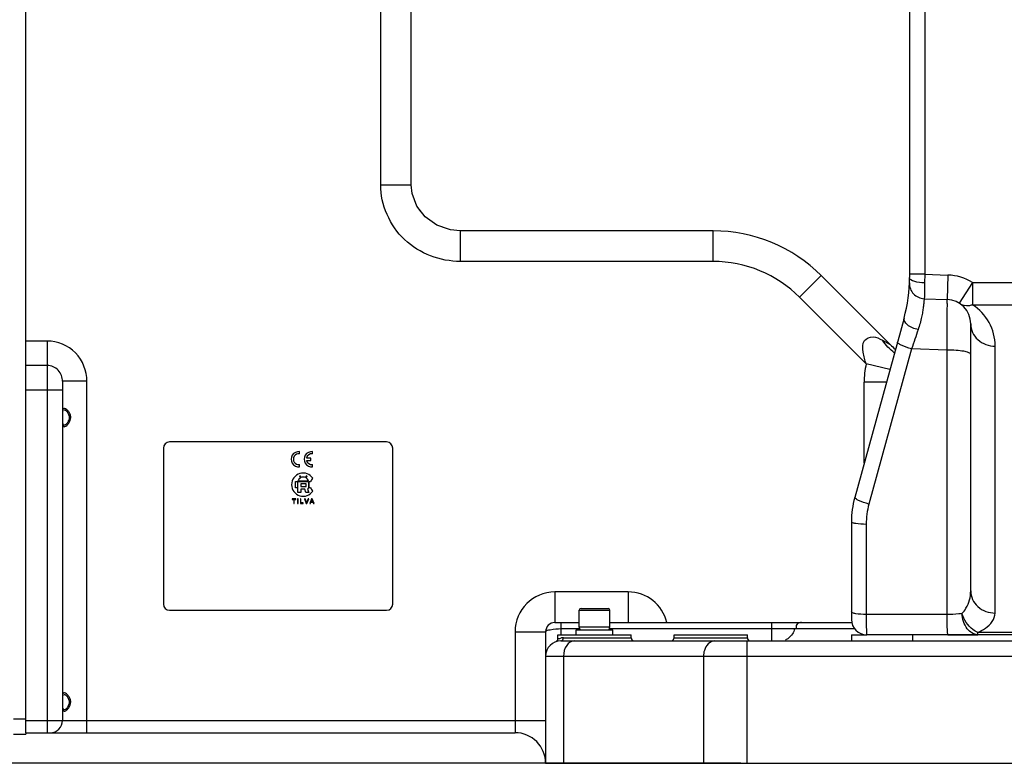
# Model space of a CAD drawing. Header units: millimetres. Extents: x 0 to 11890, y 0 to 8410.
# Tile 133 of 190: x 5358 to 5680, y 4871 to 5114. Entities that reach past the tile are written whole.
import ezdxf

# ---------------------------------------------------------------- set-up
doc = ezdxf.new("R2010")
doc.units = ezdxf.units.MM
doc.header["$LTSCALE"] = 653.95
doc.layers.get('0').update_dxf_attribs({"linetype": 'CONTINUOUS'})
for name, color, linetype in [('304103000050DXF_CONTINUOUS_LINE', 7, 'CONTINUOUS'), ('304103000066DXF_CONTINUOUS_LINE', 7, 'CONTINUOUS'), ('304105000299DXF_CONTINUOUS_LINE', 7, 'CONTINUOUS'), ('304106000102DXF_CONTINUOUS_LINE', 7, 'CONTINUOUS'), ('304112000094DXF_CONTINUOUS_LINE', 7, 'CONTINUOUS'), ('501023000001DXF_CONTINUOUS_LINE', 7, 'CONTINUOUS'), ('504021000002DXF_CONTINUOUS_LINE', 7, 'CONTINUOUS'), ('604006000006DXF_CONTINUOUS_LINE', 7, 'CONTINUOUS'), ('R180-1-YUNDONGFANWDXF_DIMENSION', 7, 'CONTINUOUS')]:
    doc.layers.add(name, color=color, linetype=linetype)
doc.styles.get("Standard").update_dxf_attribs({"font": 'txt', "width": 0.7})
doc.dimstyles.new('DIMSTYLE_1', dxfattribs={"dimtxt": 100, "dimasz": 60, "dimexe": 5, "dimexo": 0.2, "dimgap": 2.5, "dimtad": 1, "dimdsep": 46, "dimtxsty": 'Standard', "dimblk": '_FILLED', "dimblk1": '_FILLED', "dimblk2": '_FILLED', "dimcen": 0.09, "dimclrt": 5, "dimazin": 2, "dimtp": 0.01, "dimtm": 0.01, "dimtfac": 1, "dimtofl": 0, "dimtmove": 0, "dimatfit": 3, "dimldrblk": '_FILLED', "dimfxl": 0, "dimtolj": 1, "dimarcsym": 0})
doc.dimstyles.new('DIMSTYLE_2', dxfattribs={"dimtxt": 100, "dimasz": 60, "dimexe": 5, "dimexo": 0.2, "dimgap": 2.5, "dimtad": 1, "dimdec": 1, "dimdsep": 46, "dimtxsty": 'Standard', "dimblk": '_FILLED', "dimblk1": '_FILLED', "dimblk2": '_FILLED', "dimcen": 0.09, "dimclrt": 5, "dimazin": 2, "dimtp": 0.01, "dimtm": 0.01, "dimtfac": 1, "dimtdec": 1, "dimtofl": 0, "dimtmove": 0, "dimatfit": 3, "dimldrblk": '_FILLED', "dimfxl": 0, "dimtolj": 1, "dimarcsym": 0})

# ---------------------------------------------------------------- blocks, each defined once
blk = doc.blocks.new('_FILLED')
at = {"color": 0, "linetype": 'ByBlock'}
blk.add_solid([(0, 0), (-1, 0.1667), (-1, -0.1667)], dxfattribs=at)
blk = doc.blocks.new('*D1')
at = {"layer": 'R180-1-YUNDONGFANWDXF_DIMENSION', "color": 2, "linetype": 'Continuous'}
for p, q in [((6148.19, 5624.09), (4999.64, 5624.09)), ((5049.64, 5624.09), (5049.64, 5247.34)), ((5049.64, 4870.59), (5049.64, 5247.34)), ((5593.98, 4870.59), (4999.64, 4870.59))]:
    blk.add_line(p, q, dxfattribs=at)
at = {"layer": 'R180-1-YUNDONGFANWDXF_DIMENSION', "color": 2, "linetype": 'Continuous', "xscale": 60, "yscale": 60, "zscale": 60}
for p, rotation in [((5049.64, 5624.09), 90), ((5049.64, 4870.59), 270)]:
    blk.add_blockref('_FILLED', p, dxfattribs=dict(at, rotation=rotation))
blk = doc.blocks.new('*D3')
at = {"layer": 'R180-1-YUNDONGFANWDXF_DIMENSION', "color": 2, "linetype": 'Continuous'}
for p, q in [((7942.19, 7214.56), (4728.59, 7214.56)), ((4778.59, 7214.56), (4778.59, 6042.57)), ((4778.59, 4870.59), (4778.59, 6042.57)), ((5593.98, 4870.59), (4728.59, 4870.59))]:
    blk.add_line(p, q, dxfattribs=at)
at = {"layer": 'R180-1-YUNDONGFANWDXF_DIMENSION', "color": 2, "linetype": 'Continuous', "xscale": 60, "yscale": 60, "zscale": 60}
for p, rotation in [((4778.59, 7214.56), 90), ((4778.59, 4870.59), 270)]:
    blk.add_blockref('_FILLED', p, dxfattribs=dict(at, rotation=rotation))

msp = doc.modelspace()

# ---------------------------------------------------------------- linework, layer by layer
at = {"layer": '304103000050DXF_CONTINUOUS_LINE', "color": 7, "linetype": 'Continuous'}
for p, q in [((5360.193, 4880.591), (5360.193, 5168.063)), ((5486.244, 5059.591), (5486.244, 5144.591)), ((5489.478, 5050.824), (5488.042, 5052.69)), ((5493.054, 5047.515), (5490.785, 5049.132)), ((5497.758, 5045.346), (5494.557, 5046.446)), ((5584.982, 5044.591), (5502.289, 5044.591)), ((5642.87, 5007.413), (5620.337, 5029.946)), ((5372.193, 4995.419), (5372.193, 4884.591)), ((5533.193, 4916.591), (5541.193, 4916.591)), ((5551.193, 4916.591), (5630.351, 4916.591)), ((5530.193, 4913.591), (5530.193, 4870.591)), ((5534.193, 4911.248), (5534.193, 4912.591)), ((5534.193, 4912.591), (5558.193, 4912.591)), ((5535.193, 4910.591), (5630.888, 4910.591)), ((5558.193, 4911.591), (5558.193, 4912.591)), ((5572.193, 4911.591), (5572.193, 4912.591)), ((5572.193, 4912.591), (5596.193, 4912.591)), ((5596.193, 4911.591), (5596.193, 4912.591)), ((5360.193, 4880.591), (5520.193, 4880.591)), ((5530.193, 4870.591), (6230.193, 4870.591))]:
    msp.add_line(p, q, dxfattribs=at)
at = {"layer": '304103000050DXF_CONTINUOUS_LINE', "color": 9, "linetype": 'Continuous'}
for p, q in [((5476.244, 5059.591), (5476.244, 5122.591)), ((5476.244, 5059.591), (5486.244, 5059.591)), ((5502.304, 5034.591), (5502.304, 5044.591)), ((5584.982, 5034.591), (5584.982, 5044.591)), ((5584.982, 5034.591), (5502.304, 5034.591)), ((5613.266, 5022.875), (5620.337, 5029.946)), ((5635.048, 5001.084), (5613.266, 5022.875)), ((5367.193, 5008.559), (5360.193, 5008.559)), ((5367.193, 5008.559), (5367.193, 5000.575)), ((5640.327, 5008.826), (5642.87, 5007.413)), ((5642.764, 4999.245), (5635.05, 5001.092)), ((5367.193, 5000.575), (5360.193, 5000.575)), ((5367.193, 5000.575), (5367.193, 4992.591)), ((5380.193, 4995.419), (5372.193, 4995.419)), ((5380.193, 4880.591), (5380.193, 4995.419)), ((5634.339, 4968.649), (5634.339, 4995.091)), ((5641.62, 4995.091), (5634.339, 4995.091)), ((5360.193, 4992.591), (5372.193, 4992.591)), ((5367.193, 4992.591), (5367.193, 4880.591)), ((5533.193, 4926.591), (5533.193, 4916.591)), ((5557.193, 4926.591), (5533.193, 4926.591)), ((5557.193, 4926.591), (5557.193, 4916.591)), ((5535.193, 4916.591), (5535.193, 4912.591)), ((5535.193, 4914.591), (5541.193, 4914.591)), ((5550.916, 4914.591), (5631.209, 4914.591)), ((5604.013, 4916.591), (5604.013, 4910.591)), ((5520.193, 4913.591), (5520.193, 4880.591)), ((5520.193, 4913.591), (5530.193, 4913.591)), ((5536.039, 4911.591), (5558.193, 4911.591)), ((5572.193, 4911.591), (5596.193, 4911.591)), ((5595.977, 4910.591), (5595.977, 4870.591)), ((5530.193, 4905.591), (5780.369, 4905.591)), ((5536.051, 4905.591), (5536.051, 4870.591)), ((5581.835, 4905.591), (5581.835, 4870.591)), ((5360.193, 4884.591), (5530.193, 4884.591))]:
    msp.add_line(p, q, dxfattribs=at)
at = {"layer": '304103000050DXF_CONTINUOUS_LINE', "color": 7, "linetype": 'Continuous'}
for points in [[(5486.527, 5056.786), (5486.525, 5056.793), (5486.244, 5059.591)], [(5502.288, 5044.591), (5499.071, 5044.896), (5494.564, 5046.442), (5490.792, 5049.123), (5488.047, 5052.678), (5486.528, 5056.776), (5486.244, 5059.591)]]:
    msp.add_lwpolyline(points, dxfattribs=at)
for centre, radius, start, end in [((5584.982, 4994.591), 50, 45, 90), ((5660.548, 5025.091), 25, 225.00024, 230.16942), ((5371.048, 4983.823), 3.367, 336.7634, 339.24439), ((5533.193, 4913.591), 3, 90.00003, 180), ((5535.193, 4905.591), 5, 90, 180), ((5533.193, 4911.248), 1, 289.46927, 359.99476), ((5559.193, 4911.591), 1, 180, 240), ((5571.193, 4911.591), 1, 299.99962, 360), ((5597.193, 4911.591), 1, 180, 240.00038), ((5371.048, 4890.823), 3.367, 336.7634, 339.24439), ((5368.193, 4884.591), 4, 270, 360), ((5520.193, 4870.591), 10, 0, 90)]:
    msp.add_arc(centre, radius, start, end, dxfattribs=at)
at = {"layer": '304103000050DXF_CONTINUOUS_LINE', "color": 9, "linetype": 'Continuous'}
for centre, radius, start, end in [((5584.982, 4994.591), 40, 45, 90), ((5660.162, 4995.074), 25.823, 166.54071, 179.9624), ((5533.193, 4913.591), 13, 90, 180), ((5557.193, 4913.591), 13, 13.3933, 90), ((5536.041, 4906.46), 5.131, 95.08059, 99.84108), ((5536.038, 4906.482), 5.109, 89.9898, 95.06713)]:
    msp.add_arc(centre, radius, start, end, dxfattribs=at)
for points, knots in [([(5502.304, 5034.591), (5495.775, 5034.591), (5482.158, 5039.566), (5476.242, 5053.089), (5476.244, 5059.591)], [0, 0, 0, 0, 0.501036, 1, 1, 1, 1]), ([(5380.193, 4995.419), (5380.193, 4998.757), (5377.497, 5005.737), (5370.529, 5008.559), (5367.193, 5008.559)], [0, 0, 0, 0, 0.5001042, 1, 1, 1, 1]), ([(5635.053, 5001.079), (5634.597, 5002.334), (5633.94, 5004.718), (5633.665, 5008.91), (5637.444, 5010.453), (5639.374, 5009.354), (5640.327, 5008.826)], [0, 0, 0, 0, 0.2844217, 0.5528612, 0.7679753, 1, 1, 1, 1]), ([(5372.193, 4995.419), (5372.193, 4996.709), (5371.229, 4999.446), (5368.501, 5000.575), (5367.193, 5000.575)], [0, 0, 0, 0, 0.4964961, 1, 1, 1, 1]), ([(5530.193, 4913.591), (5530.193, 4914.125), (5532.741, 4914.32), (5534.007, 4914.591), (5535.193, 4914.591)], [0, 0, 0, 0, 0.3107434, 1, 1, 1, 1]), ([(5613.865, 4916.591), (5613.416, 4916.591), (5612.334, 4916.474), (5612.031, 4915.286), (5612.154, 4914.804)], [0, 0, 0, 0, 0.4743267, 1, 1, 1, 1]), ([(5534.193, 4911.248), (5534.191, 4911.335), (5534.71, 4911.311), (5534.919, 4911.473), (5535.164, 4911.515)], [0, 0, 0, 0, 0.258909, 1, 1, 1, 1]), ([(5535.193, 4910.591), (5535.412, 4910.591), (5535.838, 4910.898), (5536.039, 4911.347), (5536.039, 4911.591)], [0, 0, 0, 0, 0.4739207, 1, 1, 1, 1]), ([(5585.37, 4910.591), (5583.872, 4910.591), (5582.037, 4908.317), (5581.835, 4906.235), (5581.835, 4905.591)], [0, 0, 0, 0, 0.699321, 1, 1, 1, 1]), ([(5609.634, 4911.467), (5609.475, 4911.344), (5609.144, 4911.122), (5608.786, 4910.946), (5608.604, 4910.873)], [0, 0, 0, 0, 0.506012, 1, 1, 1, 1])]:
    msp.add_open_spline(points, degree=3, knots=knots, dxfattribs=at)
for points in [[(5644.227, 5004.679), (5642.764, 5005.888), (5641.45, 5007.296), (5640.327, 5008.826)], [(5611.634, 4914.591), (5611.301, 4913.4), (5610.612, 4912.223), (5609.634, 4911.467)], [(5539.586, 4910.591), (5538.62, 4910.591), (5537.644, 4909.915), (5537.086, 4909.126)], [(5537.086, 4909.126), (5536.377, 4908.124), (5536.051, 4906.819), (5536.051, 4905.591)]]:
    msp.add_open_spline(points, degree=3, dxfattribs=at)
at = {"layer": '304103000050DXF_CONTINUOUS_LINE', "color": 2, "linetype": 'Continuous'}
for points, knots in [([(5374.901, 4983.591), (5374.901, 4983.944), (5374.751, 4984.654), (5374.204, 4985.579), (5373.508, 4986.302), (5372.857, 4986.66), (5372.425, 4986.526), (5372.228, 4985.886), (5372.196, 4985.017), (5372.193, 4984.424), (5372.193, 4984.225)], [0, 0, 0, 0, 0.1335597, 0.2671194, 0.4006792, 0.5342389, 0.6677986, 0.8013583, 0.934918, 1, 1, 1, 1]), ([(5372.193, 4982.921), (5372.193, 4982.721), (5372.197, 4982.114), (5372.233, 4981.228), (5372.457, 4980.606), (5372.946, 4980.544), (5373.608, 4980.968), (5374.271, 4981.697), (5374.769, 4982.589), (5374.901, 4983.259), (5374.901, 4983.591)], [0, 0, 0, 0, 0.0636595, 0.1974224, 0.3311854, 0.4649483, 0.5987112, 0.7324741, 0.8662371, 1, 1, 1, 1]), ([(5374.901, 4890.591), (5374.901, 4890.944), (5374.751, 4891.654), (5374.204, 4892.579), (5373.508, 4893.302), (5372.857, 4893.66), (5372.425, 4893.526), (5372.228, 4892.886), (5372.196, 4892.017), (5372.193, 4891.424), (5372.193, 4891.225)], [0, 0, 0, 0, 0.1335597, 0.2671194, 0.4006792, 0.5342389, 0.6677986, 0.8013583, 0.934918, 1, 1, 1, 1]), ([(5372.193, 4889.921), (5372.193, 4889.721), (5372.197, 4889.114), (5372.233, 4888.228), (5372.457, 4887.606), (5372.946, 4887.544), (5373.608, 4887.968), (5374.271, 4888.697), (5374.769, 4889.589), (5374.901, 4890.259), (5374.901, 4890.591)], [0, 0, 0, 0, 0.0636595, 0.1974224, 0.3311854, 0.4649483, 0.5987112, 0.7324741, 0.8662371, 1, 1, 1, 1])]:
    msp.add_open_spline(points, degree=3, knots=knots, dxfattribs=at)
at = {"layer": '304103000050DXF_CONTINUOUS_LINE', "color": 7, "linetype": 'Continuous'}
for points, knots in [([(5372.785, 4986.098), (5372.846, 4986.097), (5372.982, 4986.063), (5373.102, 4985.995), (5373.165, 4985.952)], [0, 0, 0, 0, 0.443619, 1, 1, 1, 1]), ([(5372.777, 4981.064), (5372.678, 4981.077), (5372.464, 4981.253), (5372.4, 4981.493), (5372.364, 4981.634)], [0, 0, 0, 0, 0.4057359, 1, 1, 1, 1]), ([(5374.383, 4983.591), (5374.383, 4983.425), (5374.348, 4983.097), (5374.254, 4982.782), (5374.197, 4982.63)], [0, 0, 0, 0, 0.5048364, 1, 1, 1, 1]), ([(5374.351, 4983.984), (5374.362, 4983.92), (5374.378, 4983.789), (5374.383, 4983.657), (5374.383, 4983.591)], [0, 0, 0, 0, 0.4980933, 1, 1, 1, 1]), ([(5372.99, 4981.096), (5372.954, 4981.082), (5372.884, 4981.062), (5372.811, 4981.06), (5372.777, 4981.064)], [0, 0, 0, 0, 0.5256509, 1, 1, 1, 1]), ([(5373.144, 4981.175), (5373.119, 4981.159), (5373.069, 4981.13), (5373.016, 4981.106), (5372.99, 4981.096)], [0, 0, 0, 0, 0.5200714, 1, 1, 1, 1]), ([(5372.785, 4893.098), (5372.846, 4893.097), (5372.982, 4893.063), (5373.102, 4892.995), (5373.165, 4892.952)], [0, 0, 0, 0, 0.443619, 1, 1, 1, 1]), ([(5372.777, 4888.064), (5372.678, 4888.077), (5372.464, 4888.253), (5372.4, 4888.493), (5372.364, 4888.634)], [0, 0, 0, 0, 0.4057359, 1, 1, 1, 1]), ([(5372.99, 4888.096), (5372.954, 4888.082), (5372.884, 4888.062), (5372.811, 4888.06), (5372.777, 4888.064)], [0, 0, 0, 0, 0.5256509, 1, 1, 1, 1]), ([(5373.144, 4888.175), (5373.119, 4888.159), (5373.069, 4888.13), (5373.016, 4888.106), (5372.99, 4888.096)], [0, 0, 0, 0, 0.5200714, 1, 1, 1, 1]), ([(5374.383, 4890.591), (5374.383, 4890.425), (5374.348, 4890.097), (5374.254, 4889.782), (5374.197, 4889.63)], [0, 0, 0, 0, 0.5048364, 1, 1, 1, 1]), ([(5374.351, 4890.984), (5374.362, 4890.92), (5374.378, 4890.789), (5374.383, 4890.657), (5374.383, 4890.591)], [0, 0, 0, 0, 0.4980933, 1, 1, 1, 1])]:
    msp.add_open_spline(points, degree=3, knots=knots, dxfattribs=at)
for points in [[(5373.165, 4985.952), (5373.799, 4985.522), (5374.229, 4984.74), (5374.351, 4983.984)], [(5374.142, 4982.495), (5373.924, 4981.988), (5373.61, 4981.471), (5373.144, 4981.175)], [(5373.165, 4892.952), (5373.799, 4892.522), (5374.229, 4891.74), (5374.351, 4890.984)], [(5374.142, 4889.495), (5373.924, 4888.988), (5373.61, 4888.471), (5373.144, 4888.175)]]:
    msp.add_open_spline(points, degree=3, dxfattribs=at)
at = {"layer": '304103000066DXF_CONTINUOUS_LINE', "color": 9, "linetype": 'Continuous'}
for p, q in [((5654.193, 5142.591), (5654.193, 5030.421)), ((5654.193, 5030.421), (5649.193, 5030.421)), ((5654.193, 5030.421), (5654.13, 5027.565)), ((5654.193, 5030.421), (5661.751, 5030.157)), ((5661.751, 5030.157), (5661.472, 5022.162)), ((5669.763, 5027.678), (5665.478, 5020.923)), ((5669.763, 5027.678), (5669.763, 5020.433)), ((5669.763, 5027.678), (5690.623, 5027.678)), ((5669.762, 5020.433), (5690.623, 5020.433)), ((5649.888, 5006.049), (5635.915, 4955.305)), ((5661.472, 5005.645), (5649.888, 5006.049)), ((5661.472, 4919.202), (5661.472, 5005.645)), ((5677.193, 4919.685), (5677.193, 5006.922)), ((5635.018, 4948.668), (5635.018, 4919.202)), ((5661.472, 4919.202), (5635.018, 4919.202)), ((5671.509, 4912.591), (5671.509, 4913.346)), ((5688.876, 4913.346), (5671.509, 4913.346))]:
    msp.add_line(p, q, dxfattribs=at)
at = {"layer": '304103000066DXF_CONTINUOUS_LINE', "color": 7, "linetype": 'Continuous'}
for p, q in [((5649.193, 5137.591), (5649.193, 5029.349)), ((5653.984, 5022.423), (5661.472, 5022.162)), ((5647.399, 5016.075), (5631.269, 4957.5)), ((5669.193, 4926.929), (5669.193, 5014.167)), ((5630.193, 4949.536), (5630.193, 4917.591)), ((5725.193, 4912.591), (5635.193, 4912.591))]:
    msp.add_line(p, q, dxfattribs=at)
at = {"layer": '304103000066DXF_CONTINUOUS_LINE', "color": 9, "linetype": 'Continuous'}
for centre, radius, start, end in [((5661.193, 5014.167), 16, 57.61412, 88), ((5661.194, 5006.922), 15.999, 359.99927, 57.61666), ((8003.369, 4212.206), 2483.759, 161.2082, 161.36045), ((5660.131, 4948.653), 25.112, 164.63908, 179.96537)]:
    msp.add_arc(centre, radius, start, end, dxfattribs=at)
at = {"layer": '304103000066DXF_CONTINUOUS_LINE', "color": 7, "linetype": 'Continuous'}
for centre, radius, start, end in [((5599.193, 5029.349), 50, 344.60447, 0.00039), ((5654.159, 5027.42), 5, 177.98987, 267.99965), ((5599.193, 5029.349), 50, 353.98628, 354.26503), ((5599.193, 5029.349), 50, 350.68974, 350.76966), ((5661.193, 5014.167), 8, 0, 88), ((5660.193, 4949.536), 30, 164.60445, 180), ((5635.193, 4917.591), 5, 180, 270)]:
    msp.add_arc(centre, radius, start, end, dxfattribs=at)
at = {"layer": '304103000066DXF_CONTINUOUS_LINE', "color": 9, "linetype": 'Continuous'}
for points, knots in [([(5654.13, 5027.565), (5652.952, 5027.57), (5651.343, 5027.667), (5649.193, 5028.712), (5649.193, 5029.349)], [0, 0, 0, 0, 0.6490473, 1, 1, 1, 1]), ([(5654.13, 5027.565), (5654.115, 5026.868), (5654.049, 5025.156), (5654.09, 5023.436), (5653.984, 5022.423)], [0, 0, 0, 0, 0.4063047, 1, 1, 1, 1]), ([(5653.984, 5022.423), (5653.925, 5022.425), (5654.01, 5022.046), (5653.866, 5021.66), (5653.848, 5020.72), (5653.692, 5019.57), (5653.485, 5018.077), (5653.006, 5015.605), (5652.465, 5013.65), (5652.006, 5012.3)], [0, 0, 0, 0, 0.0172286, 0.0683481, 0.1525225, 0.2683139, 0.413755, 0.5863654, 1, 1, 1, 1]), ([(5661.472, 5005.645), (5661.498, 5007.819), (5661.532, 5010.947), (5661.549, 5014.885), (5661.57, 5017.343), (5661.525, 5019.269), (5661.608, 5020.849), (5661.413, 5021.524), (5661.574, 5022.158), (5661.472, 5022.162)], [0, 0, 0, 0, 0.394803, 0.567524, 0.7166423, 0.8376084, 0.926765, 0.9814161, 1, 1, 1, 1]), ([(5665.478, 5020.923), (5666.38, 5020.35), (5667.953, 5020.039), (5669.385, 5020.326), (5669.763, 5020.433)], [0, 0, 0, 0, 0.7314596, 1, 1, 1, 1]), ([(5652.006, 5012.3), (5650.749, 5012.588), (5648.83, 5013.229), (5647.185, 5015.298), (5647.399, 5016.075)], [0, 0, 0, 0, 0.6154832, 1, 1, 1, 1]), ([(5669.193, 5014.167), (5669.193, 5012.289), (5671.095, 5008.293), (5675.179, 5006.922), (5677.193, 5006.922)], [0, 0, 0, 0, 0.4825134, 1, 1, 1, 1]), ([(5649.888, 5006.049), (5648.736, 5006.364), (5647.152, 5006.907), (5645.737, 5007.616), (5645.197, 5008.079), (5645.242, 5008.245)], [0, 0, 0, 0, 0.6844949, 0.9016244, 1, 1, 1, 1]), ([(5669.193, 5004.257), (5669.193, 5004.517), (5668.223, 5004.983), (5666.747, 5005.282), (5664.275, 5005.58), (5662.464, 5005.639), (5661.472, 5005.645)], [0, 0, 0, 0, 0.0976694, 0.3128697, 0.6277585, 1, 1, 1, 1]), ([(5635.915, 4955.305), (5634.763, 4955.62), (5633.179, 4956.163), (5631.764, 4956.872), (5631.224, 4957.335), (5631.269, 4957.5)], [0, 0, 0, 0, 0.6844949, 0.9016244, 1, 1, 1, 1]), ([(5635.018, 4948.668), (5633.874, 4948.675), (5632.281, 4948.782), (5630.798, 4949.082), (5630.193, 4949.373), (5630.193, 4949.536)], [0, 0, 0, 0, 0.6869553, 0.902276, 1, 1, 1, 1]), ([(5666.351, 4919.529), (5666.853, 4920.042), (5668.494, 4922.19), (5669.193, 4924.965), (5669.193, 4926.929)], [0, 0, 0, 0, 0.2676575, 1, 1, 1, 1]), ([(5669.193, 4926.929), (5669.193, 4925.052), (5671.095, 4921.056), (5675.179, 4919.685), (5677.193, 4919.685)], [0, 0, 0, 0, 0.4825134, 1, 1, 1, 1]), ([(5635.018, 4919.202), (5633.874, 4919.209), (5632.281, 4919.316), (5630.798, 4919.616), (5630.193, 4919.907), (5630.193, 4920.07)], [0, 0, 0, 0, 0.6869553, 0.9022761, 1, 1, 1, 1]), ([(5635.018, 4919.202), (5635.022, 4918.332), (5635.037, 4916.758), (5635.057, 4914.893), (5635.108, 4913.747), (5635.107, 4913.116), (5635.181, 4912.844), (5635.151, 4912.591), (5635.193, 4912.591)], [0, 0, 0, 0, 0.3945801, 0.7162456, 0.8371708, 0.9263223, 0.9810485, 1, 1, 1, 1]), ([(5666.351, 4919.529), (5665.995, 4919.477), (5664.376, 4919.281), (5662.743, 4919.21), (5661.472, 4919.202)], [0, 0, 0, 0, 0.2207892, 1, 1, 1, 1]), ([(5661.751, 4912.591), (5661.707, 4912.591), (5661.7, 4912.836), (5661.634, 4913.119), (5661.607, 4913.745), (5661.542, 4914.894), (5661.499, 4916.757), (5661.477, 4918.332), (5661.472, 4919.202)], [0, 0, 0, 0, 0.0198009, 0.0747263, 0.1639025, 0.2847718, 0.6059956, 1, 1, 1, 1]), ([(5671.509, 4913.346), (5670.944, 4913.578), (5668.59, 4915.018), (5667.023, 4917.52), (5666.351, 4919.529)], [0, 0, 0, 0, 0.2238836, 1, 1, 1, 1]), ([(5671.509, 4912.591), (5670.19, 4912.591), (5667.269, 4914.672), (5666.528, 4917.787), (5666.351, 4919.529)], [0, 0, 0, 0, 0.4297485, 1, 1, 1, 1]), ([(5671.509, 4913.346), (5672.38, 4913.726), (5674.922, 4915.021), (5677.193, 4917.718), (5677.193, 4919.685)], [0, 0, 0, 0, 0.3256946, 1, 1, 1, 1])]:
    msp.add_open_spline(points, degree=3, knots=knots, dxfattribs=at)
at = {"layer": '304105000299DXF_CONTINUOUS_LINE', "color": 7, "linetype": 'Continuous'}
for p, q in [((5360.193, 5008.559), (5360.193, 5174.091)), ((5356.193, 4885.091), (5360.193, 4885.091)), ((5356.193, 4880.091), (5360.193, 4880.091)), ((5360.193, 4880.591), (5360.193, 4880.091))]:
    msp.add_line(p, q, dxfattribs=at)
at = {"layer": '304106000102DXF_CONTINUOUS_LINE', "color": 7, "linetype": 'Continuous'}
for p, q in [((5630.193, 4912.591), (5630.193, 4910.591)), ((5630.193, 4912.591), (5635.193, 4912.591)), ((5630.888, 4910.591), (5729.95, 4910.591)), ((5661.751, 4912.591), (5671.509, 4912.591))]:
    msp.add_line(p, q, dxfattribs=at)
at = {"layer": '304106000102DXF_CONTINUOUS_LINE', "color": 9, "linetype": 'Continuous'}
msp.add_line((5650.193, 4912.591), (5650.193, 4910.591), dxfattribs=at)
at = {"layer": '304112000094DXF_CONTINUOUS_LINE', "color": 7, "linetype": 'Continuous'}
for p, q in [((5478.193, 4975.591), (5407.193, 4975.591)), ((5405.193, 4973.591), (5405.193, 4922.591)), ((5449.693, 4971.698), (5449.693, 4972.453)), ((5453.943, 4971.698), (5453.943, 4972.453)), ((5480.193, 4922.591), (5480.193, 4973.591)), ((5453.443, 4970.341), (5451.983, 4970.341)), ((5451.983, 4969.591), (5453.443, 4969.591)), ((5453.443, 4969.591), (5453.443, 4970.341)), ((5449.693, 4967.478), (5449.693, 4968.234)), ((5453.943, 4967.478), (5453.943, 4968.234)), ((5448.423, 4960.591), (5448.423, 4962.691)), ((5448.423, 4962.691), (5449.043, 4962.691)), ((5449.043, 4962.691), (5449.043, 4960.591)), ((5452.693, 4962.841), (5449.193, 4962.841)), ((5449.193, 4959.091), (5449.193, 4962.691)), ((5449.193, 4962.691), (5452.693, 4962.691)), ((5450.029, 4963.849), (5449.766, 4964.376)), ((5449.945, 4964.465), (5450.208, 4963.939)), ((5451.678, 4963.939), (5451.94, 4964.465)), ((5452.119, 4964.376), (5451.857, 4963.849)), ((5452.693, 4962.691), (5452.693, 4960.591)), ((5452.843, 4960.591), (5452.843, 4962.691)), ((5452.843, 4962.691), (5453.343, 4962.691)), ((5449.043, 4960.591), (5448.423, 4960.591)), ((5450.093, 4959.091), (5449.193, 4959.091)), ((5450.093, 4960.191), (5450.093, 4959.091)), ((5451.393, 4960.191), (5450.093, 4960.191)), ((5450.113, 4961.961), (5450.113, 4961.061)), ((5451.843, 4961.961), (5450.113, 4961.961)), ((5450.113, 4961.061), (5451.843, 4961.061)), ((5451.815, 4959.091), (5451.393, 4960.191)), ((5452.715, 4959.091), (5451.815, 4959.091)), ((5451.843, 4961.061), (5451.843, 4961.961)), ((5452.693, 4960.591), (5452.293, 4960.191)), ((5452.293, 4960.191), (5452.715, 4959.091)), ((5453.343, 4960.591), (5452.843, 4960.591)), ((5447.333, 4956.971), (5447.333, 4956.798)), ((5448.49, 4956.971), (5447.333, 4956.971)), ((5447.333, 4956.798), (5447.814, 4956.798)), ((5447.814, 4956.798), (5447.814, 4955.511)), ((5448.007, 4955.511), (5448.007, 4956.798)), ((5448.007, 4956.798), (5448.49, 4956.798)), ((5448.49, 4956.798), (5448.49, 4956.971)), ((5449.095, 4956.971), (5449.095, 4955.511)), ((5449.289, 4956.971), (5449.095, 4956.971)), ((5449.289, 4955.511), (5449.289, 4956.971)), ((5449.995, 4956.971), (5449.995, 4955.511)), ((5450.188, 4956.971), (5449.995, 4956.971)), ((5450.188, 4955.683), (5450.188, 4956.971)), ((5450.908, 4955.683), (5450.188, 4955.683)), ((5450.908, 4955.511), (5450.908, 4955.683)), ((5451.363, 4956.971), (5451.929, 4955.511)), ((5451.572, 4956.971), (5451.363, 4956.971)), ((5451.952, 4955.91), (5451.572, 4956.971)), ((5452.502, 4956.971), (5452.107, 4955.91)), ((5452.127, 4955.511), (5452.699, 4956.971)), ((5452.699, 4956.971), (5452.502, 4956.971)), ((5453.647, 4956.971), (5453.086, 4955.511)), ((5453.291, 4955.511), (5453.452, 4955.953)), ((5453.452, 4955.953), (5454.062, 4955.953)), ((5453.507, 4956.11), (5453.668, 4956.539)), ((5454.002, 4956.11), (5453.507, 4956.11)), ((5453.855, 4956.971), (5453.647, 4956.971)), ((5453.85, 4956.515), (5454.002, 4956.11)), ((5454.453, 4955.511), (5453.855, 4956.971)), ((5454.062, 4955.953), (5454.233, 4955.511)), ((5447.814, 4955.511), (5448.007, 4955.511)), ((5449.095, 4955.511), (5449.289, 4955.511)), ((5449.995, 4955.511), (5450.908, 4955.511)), ((5451.929, 4955.511), (5452.127, 4955.511)), ((5453.086, 4955.511), (5453.291, 4955.511)), ((5454.233, 4955.511), (5454.453, 4955.511)), ((5407.193, 4920.591), (5478.193, 4920.591))]:
    msp.add_line(p, q, dxfattribs=at)
for centre, radius, start, end in [((5407.193, 4973.591), 2, 90, 180), ((5478.193, 4973.591), 2, 0, 90), ((5449.443, 4969.966), 2.5, 84.26083, 275.73917), ((5449.443, 4969.966), 1.75, 81.78679, 278.21321), ((5453.693, 4969.966), 2.5, 84.26083, 275.73917), ((5453.693, 4969.966), 1.75, 81.78679, 167.62637), ((5453.693, 4969.966), 1.75, 192.37363, 278.21321), ((5450.893, 4961.641), 3.8, 33.54774, 326.45226), ((5450.943, 4962.241), 1.85, 119.59858, 161.07536), ((5449.856, 4964.421), 0.1, 26.5, 206.5), ((5450.943, 4962.241), 1.85, 66.59858, 113.40142), ((5450.943, 4962.241), 1.85, 18.92464, 60.40142), ((5452.03, 4964.421), 0.1, 333.5, 153.5), ((5455.698, 4961.852), 2.5, 130.9402, 160.40351), ((5455.698, 4961.429), 2.5, 199.59649, 229.0598), ((5448.428, 4954.647), 3.743, 15.8711, 19.71444), ((5407.193, 4922.591), 2, 180, 270), ((5478.193, 4922.591), 2, 270, 360)]:
    msp.add_arc(centre, radius, start, end, dxfattribs=at)
for points in [[(5452.107, 4955.91), (5452.078, 4955.83), (5452.051, 4955.751), (5452.029, 4955.671)], [(5453.668, 4956.539), (5453.702, 4956.63), (5453.728, 4956.724), (5453.746, 4956.817)], [(5453.746, 4956.817), (5453.768, 4956.738), (5453.804, 4956.637), (5453.85, 4956.515)]]:
    msp.add_open_spline(points, degree=3, dxfattribs=at)
at = {"layer": '501023000001DXF_CONTINUOUS_LINE', "color": 7, "linetype": 'Continuous'}
for p, q in [((5541.193, 4915.191), (5541.193, 4920.591)), ((5541.793, 4921.191), (5550.593, 4921.191)), ((5551.193, 4915.191), (5551.193, 4920.591)), ((5541.193, 4915.191), (5551.193, 4915.191))]:
    msp.add_line(p, q, dxfattribs=at)
at = {"layer": '501023000001DXF_CONTINUOUS_LINE', "color": 9, "linetype": 'Continuous'}
msp.add_line((5541.193, 4920.591), (5551.193, 4920.591), dxfattribs=at)
at = {"layer": '501023000001DXF_CONTINUOUS_LINE', "color": 7, "linetype": 'Continuous'}
for centre, start, end in [((5541.793, 4920.591), 90, 180), ((5550.593, 4920.591), 0, 90)]:
    msp.add_arc(centre, 0.6, start, end, dxfattribs=at)
at = {"layer": '504021000002DXF_CONTINUOUS_LINE', "color": 7, "linetype": 'Continuous'}
for p, q in [((5540.193, 4912.591), (5540.193, 4914.191)), ((5540.193, 4914.191), (5552.193, 4914.191)), ((5552.193, 4912.591), (5552.193, 4914.191))]:
    msp.add_line(p, q, dxfattribs=at)
at = {"layer": '604006000006DXF_CONTINUOUS_LINE', "color": 7, "linetype": 'Continuous'}
for p, q in [((5541.193, 4915.152), (5541.329, 4915.191)), ((5541.47, 4914.191), (5541.193, 4915.152)), ((5541.193, 4915.152), (5551.193, 4915.152)), ((5550.916, 4914.191), (5551.193, 4915.152)), ((5551.193, 4915.152), (5551.057, 4915.191))]:
    msp.add_line(p, q, dxfattribs=at)

# ---------------------------------------------------------------- dimensions: what is measured, and where the dimension line sits
at = {"layer": 'R180-1-YUNDONGFANWDXF_DIMENSION', "color": 2, "linetype": 'Continuous'}
for base, p2, dimstyle, picture, middle in [((4778.591, 7214.559), (7942.393, 7214.559), 'DIMSTYLE_2', '*D3', (4778.591, 5902.575)), ((5049.637, 5624.091), (6148.393, 5624.091), 'DIMSTYLE_1', '*D1', (5049.637, 5072.341))]:
    dim = msp.add_linear_dim(base=base, p1=(5594.177, 4870.591), p2=p2, angle=90, dimstyle=dimstyle, dxfattribs=at)
    dim.commit()
    dim.dimension.update_dxf_attribs({"geometry": picture, "text_midpoint": middle, "dimtype": 160})

doc.saveas('drawing.dxf')
